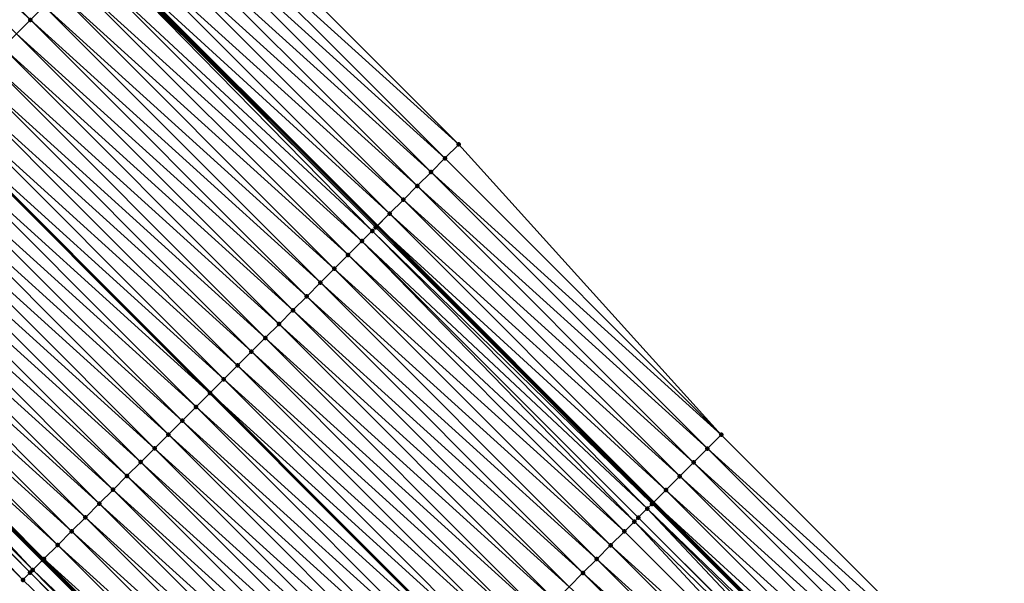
# Model space of a CAD drawing. Header units: feet. Extents: x 2017424 to 2024169, y 808042 to 818730.
# Tile 195 of 256: x 2020260 to 2020311, y 816153 to 816182. Entities that reach past the tile are written whole.
import ezdxf

# ---------------------------------------------------------------- set-up
doc = ezdxf.new("R2010")
doc.units = ezdxf.units.FT
doc.header["$MEASUREMENT"] = 0
for name, color, linetype, lineweight in [('EP_Travel Lane', 172, 'Continuous', 53), ('NB-Road Shots', 141, 'Continuous', 100), ('NB-Road X-Section', 40, 'Continuous', 13), ('STRIPING', 60, 'Continuous', 53)]:
    doc.layers.add(name, color=color, linetype=linetype, lineweight=lineweight)
doc.layers.add('I-77-MM15-17_NB-Surface-BORDER', color=7, linetype='Continuous')
doc.layers.add('I-77-MM15-17_NB-Surface-TIN', color=7, linetype='Continuous')

msp = doc.modelspace()

# ---------------------------------------------------------------- linework, layer by layer
at = {"layer": 'EP_Travel Lane'}
for points in [[(2020024.174802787, 816426.1364230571, 252.6429025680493), (2020038.290999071, 816411.9687442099, 252.5400440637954), (2020052.407135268, 816397.801125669, 252.4234063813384), (2020066.523231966, 816383.633546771, 252.2976877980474), (2020080.639307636, 816369.4659889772, 252.1671567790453), (2020094.755439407, 816355.298374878, 252.0494900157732), (2020108.871535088, 816341.1307970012, 251.9235514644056), (2020122.981531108, 816326.9878504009, 251.8133370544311), (2020137.116556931, 816312.8390451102, 251.7022013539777), (2020151.2515115, 816298.6903111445, 251.5728941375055), (2020165.386503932, 816284.5415392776, 251.4532394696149), (2020179.521550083, 816270.3927136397, 251.3472764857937), (2020193.656569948, 816256.2439143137, 251.2345956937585), (2020207.791639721, 816242.0950650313, 251.1346566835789), (2020221.926700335, 816227.9462249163, 251.0323693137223), (2020236.061735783, 816213.7974099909, 250.9236888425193), (2020250.196783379, 816199.6485829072, 250.8180728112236), (2020264.331814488, 816185.4993789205, 250.7127323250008), (2020278.466357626, 816171.3502540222, 250.5824235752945), (2020292.600869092, 816157.2011608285, 250.4449508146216), (2020306.735364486, 816143.052083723, 250.3038613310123), (2020320.869865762, 816128.903000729, 250.1640749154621)], [(2019992.839681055, 816423.1716852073, 253.2668412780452), (2020006.963552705, 816409.0117058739, 253.1565400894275), (2020021.087392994, 816394.8517579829, 253.03906060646), (2020035.211288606, 816380.6917546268, 252.9342555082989), (2020049.335151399, 816366.5317841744, 252.8219453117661), (2020063.459011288, 816352.3718166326, 252.7089502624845), (2020077.582784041, 816338.2119364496, 252.5759837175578), (2020091.706592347, 816324.0520206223, 252.4511570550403), (2020105.857211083, 816309.8762090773, 252.3227934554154), (2020119.992171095, 816295.7274696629, 252.1948623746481), (2020134.12716521, 816281.578696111, 252.0756448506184), (2020148.262167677, 816267.4299142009, 251.9585464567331), (2020162.397203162, 816253.2810992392, 251.8498517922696), (2020176.532263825, 816239.1322590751, 251.7476008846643), (2020190.667283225, 816224.9834602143, 251.6347999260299), (2020204.802320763, 816210.8346431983, 251.5266407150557), (2020218.937365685, 816196.6858187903, 251.4203377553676), (2020233.072381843, 816182.537023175, 251.3067483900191), (2020247.207159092, 816168.3880928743, 251.1935395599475), (2020261.341769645, 816154.2389423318, 251.0737336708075), (2020275.476418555, 816140.0897533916, 250.9626052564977), (2020289.610954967, 816125.9406770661, 250.826026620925), (2020303.745453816, 816111.7916383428, 250.6809946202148), (2020317.880009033, 816097.6425431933, 250.5486849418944)]]:
    msp.add_polyline3d(points, dxfattribs=at)
at = {"layer": 'I-77-MM15-17_NB-Surface-BORDER', "color": 3, "linetype": 'Continuous', "lineweight": -3}
for points in [[(2020027.009934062, 816428.9591917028, 252.3410633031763), (2020041.823034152, 816415.4853274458, 252.1697914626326), (2020056.636111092, 816402.0114864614, 251.993218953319), (2020070.74031327, 816387.8323110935, 251.8404894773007), (2020084.84456419, 816373.6530867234, 251.6989769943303), (2020098.948976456, 816359.4737001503, 251.5945066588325), (2020113.05333829, 816345.2943642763, 251.4784700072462), (2020127.148645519, 816331.1541688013, 251.397747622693), (2020140.57643914, 816316.2983815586, 251.3424818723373), (2020154.711350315, 816302.1496904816, 251.2021863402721), (2020168.139211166, 816287.2938359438, 251.1640300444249), (2020182.981408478, 816273.8520722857, 250.9816988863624), (2020197.116421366, 816259.7032793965, 250.8673031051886), (2020211.958686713, 816246.2614476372, 250.7023140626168), (2020226.093696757, 816232.1126575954, 250.5872110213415), (2020240.935940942, 816218.670847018, 250.416837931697), (2020254.363751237, 816203.8150430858, 250.3657764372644), (2020268.498717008, 816189.6659138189, 250.2696348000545), (2020282.63332753, 816175.5167418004, 250.1522604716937), (2020296.060671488, 816160.6606227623, 250.0810252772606), (2020310.195268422, 816146.5114643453, 249.9605953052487), (2020324.329785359, 816132.3623860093, 249.8220439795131)], [(2020317.248829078, 816097.0120964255, 250.539235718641), (2020303.158795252, 816111.2055821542, 250.6811507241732), (2020288.971237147, 816125.3016377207, 250.8237524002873), (2020274.729474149, 816139.3436045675, 250.9595687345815), (2020260.333417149, 816153.2317559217, 251.059228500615), (2020246.104638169, 816167.2868228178, 251.1804058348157), (2020232.436410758, 816181.901764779, 251.2948643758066), (2020217.593905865, 816195.343836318, 251.3988195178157), (2020203.611628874, 816209.6452403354, 251.5101614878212), (2020189.613945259, 816223.9313080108, 251.6144337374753), (2020175.794419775, 816238.3952131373, 251.7374749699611), (2020161.666832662, 816252.5514453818, 251.8491749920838), (2020147.795732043, 816266.9639683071, 251.9540292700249), (2020133.637683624, 816281.0897299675, 252.070712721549), (2020119.391364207, 816295.1273147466, 252.1863497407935), (2020105.061748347, 816309.0815927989, 252.3136572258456), (2020090.892849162, 816323.2427788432, 252.4283380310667), (2020076.974833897, 816337.6073539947, 252.5583992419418), (2020062.870558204, 816351.7866032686, 252.694222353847), (2020048.766186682, 816365.9659488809, 252.8080506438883), (2020034.477611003, 816379.9621572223, 252.911190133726), (2020020.642578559, 816394.4093375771, 253.0342317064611), (2020006.644911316, 816408.694767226, 253.1544835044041), (2019992.554436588, 816422.8879319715, 253.2687956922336)]]:
    msp.add_polyline3d(points, dxfattribs=at)
at = {"layer": 'I-77-MM15-17_NB-Surface-TIN', "color": 128, "linetype": 'Continuous', "lineweight": -3}
for points in [[(2020260.719003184, 816181.8892779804, 250.8266213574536), (2020246.584030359, 816196.038414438, 250.9370535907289), (2020245.876675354, 816195.3315559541, 250.9615618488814)], [(2020260.719003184, 816181.8892779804, 250.8266213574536), (2020261.426370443, 816182.5961242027, 250.8032335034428), (2020246.584030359, 816196.038414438, 250.9370535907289)], [(2020260.011635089, 816181.1824325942, 250.8498204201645), (2020260.719003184, 816181.8892779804, 250.8266213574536), (2020245.876675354, 816195.3315559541, 250.9615618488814)], [(2020282.63332753, 816175.5167418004, 250.1522604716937), (2020268.498717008, 816189.6659138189, 250.2696348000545), (2020267.791517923, 816188.9588992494, 250.3310347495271)], [(2020281.926118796, 816174.8097368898, 250.2114792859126), (2020267.791517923, 816188.9588992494, 250.3310347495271), (2020267.084334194, 816188.2518693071, 250.3959058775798)], [(2020281.926118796, 816174.8097368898, 250.2114792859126), (2020282.63332753, 816175.5167418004, 250.1522604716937), (2020267.791517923, 816188.9588992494, 250.3310347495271)], [(2020281.218929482, 816174.1027125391, 250.2750875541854), (2020267.084334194, 816188.2518693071, 250.3959058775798), (2020266.377210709, 816187.5447790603, 250.4743934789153)], [(2020281.218929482, 816174.1027125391, 250.2750875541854), (2020281.926118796, 816174.8097368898, 250.2114792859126), (2020267.084334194, 816188.2518693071, 250.3959058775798)], [(2020280.511796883, 816173.3956314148, 250.3515150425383), (2020266.377210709, 816187.5447790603, 250.4743934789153), (2020265.670090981, 816186.8376850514, 250.5537305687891)], [(2020280.511796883, 816173.3956314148, 250.3515150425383), (2020281.218929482, 816174.1027125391, 250.2750875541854), (2020266.377210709, 816187.5447790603, 250.4743934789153)], [(2020279.804665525, 816172.6885490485, 250.4282230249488), (2020265.670090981, 816186.8376850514, 250.5537305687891), (2020264.963034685, 816186.1305275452, 250.6474050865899)], [(2020279.804665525, 816172.6885490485, 250.4282230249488), (2020280.511796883, 816173.3956314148, 250.3515150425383), (2020265.670090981, 816186.8376850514, 250.5537305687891)], [(2020279.097598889, 816171.9814018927, 250.5195601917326), (2020264.963034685, 816186.1305275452, 250.6474050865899), (2020264.331814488, 816185.4993789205, 250.7127323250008)], [(2020279.097598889, 816171.9814018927, 250.5195601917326), (2020279.804665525, 816172.6885490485, 250.4282230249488), (2020264.963034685, 816186.1305275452, 250.6474050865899)], [(2020278.207284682, 816171.0912912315, 250.6001068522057), (2020264.212853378, 816185.3804517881, 250.7227285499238), (2020263.548501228, 816184.7166338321, 250.7396264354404)], [(2020278.390439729, 816171.2743473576, 250.5899840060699), (2020264.25588774, 816185.4234607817, 250.7205902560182), (2020264.212853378, 816185.3804517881, 250.7227285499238)], [(2020278.207284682, 816171.0912912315, 250.6001068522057), (2020278.390439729, 816171.2743473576, 250.5899840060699), (2020264.212853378, 816185.3804517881, 250.7227285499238)], [(2020264.25588774, 816185.4234607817, 250.7205902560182), (2020278.466357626, 816171.3502540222, 250.5824235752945), (2020264.331814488, 816185.4993789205, 250.7127323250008)], [(2020278.390439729, 816171.2743473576, 250.5899840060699), (2020278.466357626, 816171.3502540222, 250.5824235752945), (2020264.25588774, 816185.4234607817, 250.7205902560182)], [(2020279.097598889, 816171.9814018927, 250.5195601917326), (2020264.331814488, 816185.4993789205, 250.7127323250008), (2020278.466357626, 816171.3502540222, 250.5824235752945)], [(2020277.683084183, 816170.56748941, 250.6160191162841), (2020263.548501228, 816184.7166338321, 250.7396264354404), (2020262.841101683, 816184.0098199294, 250.7557166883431)], [(2020277.683084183, 816170.56748941, 250.6160191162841), (2020278.207284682, 816171.0912912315, 250.6001068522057), (2020263.548501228, 816184.7166338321, 250.7396264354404)], [(2020276.975687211, 816169.8606729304, 250.6326909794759), (2020262.841101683, 816184.0098199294, 250.7557166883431), (2020262.13373441, 816183.30297372, 250.7791016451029)], [(2020276.975687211, 816169.8606729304, 250.6326909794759), (2020277.683084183, 816170.56748941, 250.6160191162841), (2020262.841101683, 816184.0098199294, 250.7557166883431)], [(2020276.268324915, 816169.1538217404, 250.6572002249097), (2020262.13373441, 816183.30297372, 250.7791016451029), (2020261.426370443, 816182.5961242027, 250.8032335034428)], [(2020276.268324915, 816169.1538217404, 250.6572002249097), (2020276.975687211, 816169.8606729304, 250.6326909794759), (2020262.13373441, 816183.30297372, 250.7791016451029)], [(2020275.560965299, 816168.4469678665, 250.6823155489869), (2020261.426370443, 816182.5961242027, 250.8032335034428), (2020260.719003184, 816181.8892779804, 250.8266213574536)], [(2020275.560965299, 816168.4469678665, 250.6823155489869), (2020276.268324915, 816169.1538217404, 250.6572002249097), (2020261.426370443, 816182.5961242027, 250.8032335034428)], [(2020274.85360112, 816167.7401185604, 250.7063994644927), (2020260.719003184, 816181.8892779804, 250.8266213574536), (2020260.011635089, 816181.1824325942, 250.8498204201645)], [(2020274.85360112, 816167.7401185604, 250.7063994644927), (2020275.560965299, 816168.4469678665, 250.6823155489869), (2020260.719003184, 816181.8892779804, 250.8266213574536)], [(2020274.146228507, 816167.033277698, 250.728576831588), (2020260.011635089, 816181.1824325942, 250.8498204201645), (2020259.304240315, 816180.4756139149, 250.8669892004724)], [(2020274.146228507, 816167.033277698, 250.728576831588), (2020274.85360112, 816167.7401185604, 250.7063994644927), (2020260.011635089, 816181.1824325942, 250.8498204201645)], [(2020273.438841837, 816166.3264509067, 250.7475769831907), (2020259.304240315, 816180.4756139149, 250.8669892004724), (2020258.596837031, 816179.7688037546, 250.8822344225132)], [(2020273.438841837, 816166.3264509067, 250.7475769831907), (2020274.146228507, 816167.033277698, 250.728576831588), (2020259.304240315, 816180.4756139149, 250.8669892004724)], [(2020272.731451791, 816165.6196274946, 250.7658141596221), (2020258.596837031, 816179.7688037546, 250.8822344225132), (2020257.889454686, 816179.0619726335, 250.9022125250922)], [(2020272.731451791, 816165.6196274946, 250.7658141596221), (2020273.438841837, 816166.3264509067, 250.7475769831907), (2020258.596837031, 816179.7688037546, 250.8822344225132)], [(2020272.024058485, 816164.912807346, 250.783314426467), (2020257.889454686, 816179.0619726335, 250.9022125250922), (2020257.182082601, 816178.3551312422, 250.9245095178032)], [(2020272.024058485, 816164.912807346, 250.783314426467), (2020272.731451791, 816165.6196274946, 250.7658141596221), (2020257.889454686, 816179.0619726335, 250.9022125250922)], [(2020271.316700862, 816164.2059514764, 250.8088803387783), (2020257.182082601, 816178.3551312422, 250.9245095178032), (2020256.474709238, 816177.6482911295, 250.9465178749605)], [(2020271.316700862, 816164.2059514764, 250.8088803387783), (2020272.024058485, 816164.912807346, 250.783314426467), (2020257.182082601, 816178.3551312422, 250.9245095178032)], [(2020270.609317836, 816163.4991210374, 250.8287041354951), (2020256.474709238, 816177.6482911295, 250.9465178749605), (2020255.775383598, 816176.9495741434, 250.9590685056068)], [(2020270.609317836, 816163.4991210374, 250.8287041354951), (2020271.316700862, 816164.2059514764, 250.8088803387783), (2020256.474709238, 816177.6482911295, 250.9465178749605)], [(2020269.901898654, 816162.7923267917, 250.8403556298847), (2020255.767294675, 816176.9414922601, 250.9592136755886), (2020255.059932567, 816176.2346408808, 250.9837659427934)], [(2020255.767294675, 816176.9414922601, 250.9592136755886), (2020269.90998792, 816162.8004089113, 250.8402223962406), (2020255.775383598, 816176.9495741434, 250.9590685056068)], [(2020269.901898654, 816162.7923267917, 250.8403556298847), (2020269.90998792, 816162.8004089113, 250.8402223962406), (2020255.767294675, 816176.9414922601, 250.9592136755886)], [(2020270.609317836, 816163.4991210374, 250.8287041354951), (2020255.775383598, 816176.9495741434, 250.9590685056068), (2020269.90998792, 816162.8004089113, 250.8402223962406)], [(2020269.194534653, 816162.0854773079, 250.8644796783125), (2020255.059932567, 816176.2346408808, 250.9837659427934), (2020254.352553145, 816175.5278068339, 251.0044046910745)], [(2020269.194534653, 816162.0854773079, 250.8644796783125), (2020269.901898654, 816162.7923267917, 250.8403556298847), (2020255.059932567, 816176.2346408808, 250.9837659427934)], [(2020268.487146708, 816161.3786517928, 250.8831916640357), (2020254.352553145, 816175.5278068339, 251.0044046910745), (2020253.645187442, 816174.8209590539, 251.028144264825)], [(2020268.487146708, 816161.3786517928, 250.8831916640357), (2020269.194534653, 816162.0854773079, 250.8644796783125), (2020254.352553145, 816175.5278068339, 251.0044046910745)], [(2020296.060671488, 816160.6606227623, 250.0810252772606), (2020282.63332753, 816175.5167418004, 250.1522604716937), (2020281.926118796, 816174.8097368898, 250.2114792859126)], [(2020267.779771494, 816160.6718135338, 250.9047812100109), (2020253.645187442, 816174.8209590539, 251.028144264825), (2020252.937810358, 816174.1141226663, 251.0493115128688)], [(2020267.779771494, 816160.6718135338, 250.9047812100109), (2020268.487146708, 816161.3786517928, 250.8831916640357), (2020253.645187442, 816174.8209590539, 251.028144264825)], [(2020296.060671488, 816160.6606227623, 250.0810252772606), (2020281.926118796, 816174.8097368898, 250.2114792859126), (2020281.218929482, 816174.1027125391, 250.2750875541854)], [(2020267.072397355, 816159.9649741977, 250.9266139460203), (2020252.937810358, 816174.1141226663, 251.0493115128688), (2020252.230457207, 816173.4072623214, 251.0758881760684)], [(2020267.072397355, 816159.9649741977, 250.9266139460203), (2020267.779771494, 816160.6718135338, 250.9047812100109), (2020252.937810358, 816174.1141226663, 251.0493115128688)], [(2020295.353488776, 816159.9535918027, 250.1461260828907), (2020281.218929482, 816174.1027125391, 250.2750875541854), (2020280.511796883, 816173.3956314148, 250.3515150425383)], [(2020295.353488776, 816159.9535918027, 250.1461260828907), (2020296.060671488, 816160.6606227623, 250.0810252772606), (2020281.218929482, 816174.1027125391, 250.2750875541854)], [(2020266.365035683, 816159.2581223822, 250.9512644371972), (2020252.230457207, 816173.4072623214, 251.0758881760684), (2020251.523087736, 816172.7004183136, 251.0987760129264)], [(2020266.365035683, 816159.2581223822, 250.9512644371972), (2020267.072397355, 816159.9649741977, 250.9266139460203), (2020252.230457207, 816173.4072623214, 251.0758881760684)], [(2020294.646329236, 816159.2465376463, 250.2164646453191), (2020280.511796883, 816173.3956314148, 250.3515150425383), (2020279.804665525, 816172.6885490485, 250.4282230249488)], [(2020294.646329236, 816159.2465376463, 250.2164646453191), (2020295.353488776, 816159.9535918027, 250.1461260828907), (2020280.511796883, 816173.3956314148, 250.3515150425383)], [(2020265.657670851, 816158.5512737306, 250.9752005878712), (2020251.523087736, 816172.7004183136, 251.0987760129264), (2020250.815687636, 816171.9936049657, 251.1147409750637)], [(2020265.657670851, 816158.5512737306, 250.9752005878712), (2020266.365035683, 816159.2581223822, 250.9512644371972), (2020251.523087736, 816172.7004183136, 251.0987760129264)], [(2020293.939201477, 816158.5394516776, 250.2939862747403), (2020279.804665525, 816172.6885490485, 250.4282230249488), (2020279.097598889, 816171.9814018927, 250.5195601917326)], [(2020293.939201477, 816158.5394516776, 250.2939862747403), (2020294.646329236, 816159.2465376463, 250.2164646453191), (2020279.804665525, 816172.6885490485, 250.4282230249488)], [(2020264.950278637, 816157.844452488, 250.9929478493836), (2020250.815687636, 816171.9936049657, 251.1147409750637), (2020250.108274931, 816171.2868042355, 251.1278568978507)], [(2020264.950278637, 816157.844452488, 250.9929478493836), (2020265.657670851, 816158.5512737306, 250.9752005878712), (2020250.815687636, 816171.9936049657, 251.1147409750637)], [(2020293.232104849, 816157.8323345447, 250.3785446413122), (2020279.097598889, 816171.9814018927, 250.5195601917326), (2020278.466357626, 816171.3502540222, 250.5824235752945)], [(2020293.232104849, 816157.8323345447, 250.3785446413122), (2020293.939201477, 816158.5394516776, 250.2939862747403), (2020279.097598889, 816171.9814018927, 250.5195601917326)], [(2020264.242853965, 816157.1376637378, 251.0033585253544), (2020250.108274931, 816171.2868042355, 251.1278568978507), (2020249.40085497, 816170.5800107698, 251.1393325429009)], [(2020264.242853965, 816157.1376637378, 251.0033585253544), (2020264.950278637, 816157.844452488, 250.9929478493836), (2020250.108274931, 816171.2868042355, 251.1278568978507)], [(2020292.280996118, 816156.8814124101, 250.4680781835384), (2020278.207284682, 816171.0912912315, 250.6001068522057), (2020277.683084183, 816170.56748941, 250.6160191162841)], [(2020292.524963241, 816157.1252624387, 250.4529361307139), (2020278.390439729, 816171.2743473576, 250.5899840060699), (2020278.207284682, 816171.0912912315, 250.6001068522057)], [(2020292.280996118, 816156.8814124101, 250.4680781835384), (2020292.524963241, 816157.1252624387, 250.4529361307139), (2020278.207284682, 816171.0912912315, 250.6001068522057)], [(2020278.390439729, 816171.2743473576, 250.5899840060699), (2020292.600869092, 816157.2011608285, 250.4449508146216), (2020278.466357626, 816171.3502540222, 250.5824235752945)], [(2020292.524963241, 816157.1252624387, 250.4529361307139), (2020292.600869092, 816157.2011608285, 250.4449508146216), (2020278.390439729, 816171.2743473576, 250.5899840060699)], [(2020293.232104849, 816157.8323345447, 250.3785446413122), (2020278.466357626, 816171.3502540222, 250.5824235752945), (2020292.600869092, 816157.2011608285, 250.4449508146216)], [(2020263.535440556, 816156.4308637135, 251.01631478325), (2020249.40085497, 816170.5800107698, 251.1393325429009), (2020248.69345519, 816169.8731971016, 251.1553698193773)], [(2020263.535440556, 816156.4308637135, 251.01631478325), (2020264.242853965, 816157.1376637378, 251.0033585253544), (2020249.40085497, 816170.5800107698, 251.1393325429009)], [(2020291.619151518, 816156.2200919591, 250.4858195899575), (2020277.683084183, 816170.56748941, 250.6160191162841), (2020276.975687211, 816169.8606729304, 250.6326909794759)], [(2020291.619151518, 816156.2200919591, 250.4858195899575), (2020291.817618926, 816156.4183932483, 250.4815100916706), (2020277.683084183, 816170.56748941, 250.6160191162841)], [(2020291.817618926, 816156.4183932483, 250.4815100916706), (2020292.280996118, 816156.8814124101, 250.4680781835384), (2020277.683084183, 816170.56748941, 250.6160191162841)], [(2020262.82804043, 816155.7240503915, 251.0322736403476), (2020248.69345519, 816169.8731971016, 251.1553698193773), (2020247.986066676, 816169.1663721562, 251.1739534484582)], [(2020262.82804043, 816155.7240503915, 251.0322736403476), (2020263.535440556, 816156.4308637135, 251.01631478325), (2020248.69345519, 816169.8731971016, 251.1553698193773)], [(2020291.110221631, 816155.7115770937, 250.4981088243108), (2020276.975687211, 816169.8606729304, 250.6326909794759), (2020276.268324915, 816169.1538217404, 250.6572002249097)], [(2020291.110221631, 816155.7115770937, 250.4981088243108), (2020291.619151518, 816156.2200919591, 250.4858195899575), (2020276.975687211, 816169.8606729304, 250.6326909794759)], [(2020262.120649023, 816155.0172283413, 251.0502032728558), (2020247.986066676, 816169.1663721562, 251.1739534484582), (2020247.328083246, 816168.5088893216, 251.1939078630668)], [(2020262.120649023, 816155.0172283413, 251.0502032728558), (2020262.82804043, 816155.7240503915, 251.0322736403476), (2020247.986066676, 816169.1663721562, 251.1739534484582)], [(2020290.402856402, 816155.0047288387, 250.5219556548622), (2020276.268324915, 816169.1538217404, 250.6572002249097), (2020275.560965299, 816168.4469678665, 250.6823155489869)], [(2020290.402856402, 816155.0047288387, 250.5219556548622), (2020291.110221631, 816155.7115770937, 250.4981088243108), (2020276.268324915, 816169.1538217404, 250.6572002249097)], [(2020261.362076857, 816154.2592277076, 251.0738396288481), (2020247.278683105, 816168.4595422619, 251.193654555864), (2020247.207159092, 816168.3880928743, 251.1935395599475)], [(2020261.413281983, 816154.3103819, 251.0736403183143), (2020247.328083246, 816168.5088893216, 251.1939078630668), (2020247.278683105, 816168.4595422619, 251.193654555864)], [(2020261.362076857, 816154.2592277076, 251.0738396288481), (2020261.413281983, 816154.3103819, 251.0736403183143), (2020247.278683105, 816168.4595422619, 251.193654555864)], [(2020261.413281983, 816154.3103819, 251.0736403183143), (2020262.120649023, 816155.0172283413, 251.0502032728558), (2020247.328083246, 816168.5088893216, 251.1939078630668)], [(2020289.695498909, 816154.2978728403, 250.5475509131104), (2020275.560965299, 816168.4469678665, 250.6823155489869), (2020274.85360112, 816167.7401185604, 250.7063994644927)], [(2020289.695498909, 816154.2978728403, 250.5475509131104), (2020290.402856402, 816155.0047288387, 250.5219556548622), (2020275.560965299, 816168.4469678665, 250.6823155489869)], [(2020260.843118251, 816153.7408271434, 251.0711318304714), (2020247.207159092, 816168.3880928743, 251.1935395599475), (2020246.686503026, 816167.8679800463, 251.1927024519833)], [(2020261.362076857, 816154.2592277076, 251.0738396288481), (2020247.207159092, 816168.3880928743, 251.1935395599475), (2020261.341769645, 816154.2389423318, 251.0737336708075)], [(2020260.843118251, 816153.7408271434, 251.0711318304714), (2020261.341769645, 816154.2389423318, 251.0737336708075), (2020247.207159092, 816168.3880928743, 251.1935395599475)], [(2020260.333417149, 816153.2317559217, 251.059228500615), (2020246.571189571, 816167.7528224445, 251.1885007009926), (2020246.104638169, 816167.2868228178, 251.1804058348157)], [(2020260.70578768, 816153.6036628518, 251.0683125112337), (2020246.686503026, 816167.8679800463, 251.1927024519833), (2020246.571189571, 816167.7528224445, 251.1885007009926)], [(2020260.333417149, 816153.2317559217, 251.059228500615), (2020260.70578768, 816153.6036628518, 251.0683125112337), (2020246.571189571, 816167.7528224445, 251.1885007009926)], [(2020260.70578768, 816153.6036628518, 251.0683125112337), (2020260.843118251, 816153.7408271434, 251.0711318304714), (2020246.686503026, 816167.8679800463, 251.1927024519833)], [(2020288.988135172, 816153.5910230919, 250.5717349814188), (2020274.85360112, 816167.7401185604, 250.7063994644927), (2020274.146228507, 816167.033277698, 250.728576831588)], [(2020288.988135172, 816153.5910230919, 250.5717349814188), (2020289.695498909, 816154.2978728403, 250.5475509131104), (2020274.85360112, 816167.7401185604, 250.7063994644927)], [(2020288.280759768, 816152.8841850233, 250.5932817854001), (2020274.146228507, 816167.033277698, 250.728576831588), (2020273.438841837, 816166.3264509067, 250.7475769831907)], [(2020288.280759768, 816152.8841850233, 250.5932817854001), (2020288.988135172, 816153.5910230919, 250.5717349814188), (2020274.146228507, 816167.033277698, 250.728576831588)], [(2020287.573369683, 816152.1773616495, 250.6115105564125), (2020273.438841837, 816166.3264509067, 250.7475769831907), (2020272.731451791, 816165.6196274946, 250.7658141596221)], [(2020287.573369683, 816152.1773616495, 250.6115105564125), (2020288.280759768, 816152.8841850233, 250.5932817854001), (2020273.438841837, 816166.3264509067, 250.7475769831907)], [(2020286.86596442, 816151.4705534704, 250.6263084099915), (2020272.731451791, 816165.6196274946, 250.7658141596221), (2020272.024058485, 816164.912807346, 250.783314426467)], [(2020286.86596442, 816151.4705534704, 250.6263084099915), (2020287.573369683, 816152.1773616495, 250.6115105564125), (2020272.731451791, 816165.6196274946, 250.7658141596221)], [(2020286.158571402, 816150.763733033, 250.6438741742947), (2020272.024058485, 816164.912807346, 250.783314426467), (2020271.316700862, 816164.2059514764, 250.8088803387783)], [(2020286.158571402, 816150.763733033, 250.6438741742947), (2020286.86596442, 816151.4705534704, 250.6263084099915), (2020272.024058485, 816164.912807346, 250.783314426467)], [(2020285.451215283, 816150.0568756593, 250.6697799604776), (2020271.316700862, 816164.2059514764, 250.8088803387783), (2020270.609317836, 816163.4991210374, 250.8287041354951)], [(2020285.451215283, 816150.0568756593, 250.6697799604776), (2020286.158571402, 816150.763733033, 250.6438741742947), (2020271.316700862, 816164.2059514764, 250.8088803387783)], [(2020284.743836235, 816149.3500412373, 250.69050333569), (2020270.609317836, 816163.4991210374, 250.8287041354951), (2020269.90998792, 816162.8004089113, 250.8402223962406)], [(2020284.743836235, 816149.3500412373, 250.69050333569), (2020285.451215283, 816150.0568756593, 250.6697799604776), (2020270.609317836, 816163.4991210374, 250.8287041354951)], [(2020284.036429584, 816148.6432344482, 250.7049873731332), (2020269.901898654, 816162.7923267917, 250.8403556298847), (2020269.194534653, 816162.0854773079, 250.8644796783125)], [(2020269.901898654, 816162.7923267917, 250.8403556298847), (2020284.044518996, 816148.6513170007, 250.7048217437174), (2020269.90998792, 816162.8004089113, 250.8402223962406)], [(2020284.036429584, 816148.6432344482, 250.7049873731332), (2020284.044518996, 816148.6513170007, 250.7048217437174), (2020269.901898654, 816162.7923267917, 250.8403556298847)], [(2020284.743836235, 816149.3500412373, 250.69050333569), (2020269.90998792, 816162.8004089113, 250.8402223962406), (2020284.044518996, 816148.6513170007, 250.7048217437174)], [(2020283.329056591, 816147.936393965, 250.7270793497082), (2020269.194534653, 816162.0854773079, 250.8644796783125), (2020268.487146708, 816161.3786517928, 250.8831916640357)], [(2020283.329056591, 816147.936393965, 250.7270793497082), (2020284.036429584, 816148.6432344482, 250.7049873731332), (2020269.194534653, 816162.0854773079, 250.8644796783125)], [(2020282.621666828, 816147.2295702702, 250.7453806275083), (2020268.487146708, 816161.3786517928, 250.8831916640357), (2020267.779771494, 816160.6718135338, 250.9047812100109)], [(2020282.621666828, 816147.2295702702, 250.7453806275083), (2020283.329056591, 816147.936393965, 250.7270793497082), (2020268.487146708, 816161.3786517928, 250.8831916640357)], [(2020281.914296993, 816146.522726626, 250.7681863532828), (2020267.779771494, 816160.6718135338, 250.9047812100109), (2020267.072397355, 816159.9649741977, 250.9266139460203)], [(2020281.914296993, 816146.522726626, 250.7681863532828), (2020282.621666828, 816147.2295702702, 250.7453806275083), (2020267.779771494, 816160.6718135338, 250.9047812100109)], [(2020310.195268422, 816146.5114643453, 249.9605953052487), (2020296.060671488, 816160.6606227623, 250.0810252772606), (2020295.353488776, 816159.9535918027, 250.1461260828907)], [(2020281.206931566, 816145.8158785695, 250.7919883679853), (2020267.072397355, 816159.9649741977, 250.9266139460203), (2020266.365035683, 816159.2581223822, 250.9512644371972)], [(2020281.206931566, 816145.8158785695, 250.7919883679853), (2020281.914296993, 816146.522726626, 250.7681863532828), (2020267.072397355, 816159.9649741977, 250.9266139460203)], [(2020309.48807551, 816145.8044435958, 250.0233893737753), (2020295.353488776, 816159.9535918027, 250.1461260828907), (2020294.646329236, 816159.2465376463, 250.2164646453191)], [(2020309.48807551, 816145.8044435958, 250.0233893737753), (2020310.195268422, 816146.5114643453, 249.9605953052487), (2020295.353488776, 816159.9535918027, 250.1461260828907)], [(2020280.499572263, 816145.1090243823, 250.8171746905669), (2020266.365035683, 816159.2581223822, 250.9512644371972), (2020265.657670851, 816158.5512737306, 250.9752005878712)], [(2020280.499572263, 816145.1090243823, 250.8171746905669), (2020281.206931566, 816145.8158785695, 250.7919883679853), (2020266.365035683, 816159.2581223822, 250.9512644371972)], [(2020308.780913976, 816145.0973914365, 250.0932756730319), (2020294.646329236, 816159.2465376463, 250.2164646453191), (2020293.939201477, 816158.5394516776, 250.2939862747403)], [(2020308.780913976, 816145.0973914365, 250.0932756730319), (2020309.48807551, 816145.8044435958, 250.0233893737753), (2020294.646329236, 816159.2465376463, 250.2164646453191)], [(2020279.792196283, 816144.4021868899, 250.8385913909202), (2020265.657670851, 816158.5512737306, 250.9752005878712), (2020264.950278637, 816157.844452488, 250.9929478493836)], [(2020279.792196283, 816144.4021868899, 250.8385913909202), (2020280.499572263, 816145.1090243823, 250.8171746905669), (2020265.657670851, 816158.5512737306, 250.9752005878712)], [(2020308.073780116, 816144.3903115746, 250.1694171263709), (2020293.939201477, 816158.5394516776, 250.2939862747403), (2020293.232104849, 816157.8323345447, 250.3785446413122)], [(2020308.073780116, 816144.3903115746, 250.1694171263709), (2020308.780913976, 816145.0973914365, 250.0932756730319), (2020293.939201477, 816158.5394516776, 250.2939862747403)], [(2020279.084810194, 816143.6953595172, 250.8577230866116), (2020264.950278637, 816157.844452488, 250.9929478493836), (2020264.242853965, 816157.1376637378, 251.0033585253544)], [(2020279.084810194, 816143.6953595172, 250.8577230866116), (2020279.792196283, 816144.4021868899, 250.8385913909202), (2020264.950278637, 816157.844452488, 250.9929478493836)], [(2020307.366652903, 816143.6832250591, 250.2470608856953), (2020293.232104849, 816157.8323345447, 250.3785446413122), (2020292.600869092, 816157.2011608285, 250.4449508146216)], [(2020307.366652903, 816143.6832250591, 250.2470608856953), (2020308.073780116, 816144.3903115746, 250.1694171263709), (2020293.232104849, 816157.8323345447, 250.3785446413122)], [(2020278.377408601, 816142.9885476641, 250.873350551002), (2020264.242853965, 816157.1376637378, 251.0033585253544), (2020263.535440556, 816156.4308637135, 251.01631478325)], [(2020278.377408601, 816142.9885476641, 250.873350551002), (2020279.084810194, 816143.6953595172, 250.8577230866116), (2020264.242853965, 816157.1376637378, 251.0033585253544)], [(2020305.977693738, 816142.2948931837, 250.3377127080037), (2020292.280996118, 816156.8814124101, 250.4680781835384), (2020291.817618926, 816156.4183932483, 250.4815100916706)], [(2020306.659463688, 816142.9762006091, 250.3106905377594), (2020292.524963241, 816157.1252624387, 250.4529361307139), (2020292.280996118, 816156.8814124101, 250.4680781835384)], [(2020305.977693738, 816142.2948931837, 250.3377127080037), (2020306.405889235, 816142.7227682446, 250.3241248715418), (2020292.280996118, 816156.8814124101, 250.4680781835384)], [(2020306.405889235, 816142.7227682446, 250.3241248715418), (2020306.659463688, 816142.9762006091, 250.3106905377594), (2020292.280996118, 816156.8814124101, 250.4680781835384)], [(2020292.524963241, 816157.1252624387, 250.4529361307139), (2020306.735364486, 816143.052083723, 250.3038613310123), (2020292.600869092, 816157.2011608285, 250.4449508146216)], [(2020306.659463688, 816142.9762006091, 250.3106905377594), (2020306.735364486, 816143.052083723, 250.3038613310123), (2020292.524963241, 816157.1252624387, 250.4529361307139)], [(2020307.366652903, 816143.6832250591, 250.2470608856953), (2020292.600869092, 816157.2011608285, 250.4449508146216), (2020306.735364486, 816143.052083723, 250.3038613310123)], [(2020277.670012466, 816142.2817303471, 250.8902117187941), (2020263.535440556, 816156.4308637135, 251.01631478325), (2020262.82804043, 816155.7240503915, 251.0322736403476)], [(2020277.670012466, 816142.2817303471, 250.8902117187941), (2020278.377408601, 816142.9885476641, 250.873350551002), (2020263.535440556, 816156.4308637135, 251.01631478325)], [(2020305.952115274, 816142.2693355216, 250.3383367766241), (2020291.817618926, 816156.4183932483, 250.4815100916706), (2020291.619151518, 816156.2200919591, 250.4858195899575)], [(2020305.952115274, 816142.2693355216, 250.3383367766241), (2020305.977693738, 816142.2948931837, 250.3377127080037), (2020291.817618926, 816156.4183932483, 250.4815100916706)], [(2020305.244726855, 816141.5625104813, 250.356940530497), (2020291.619151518, 816156.2200919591, 250.4858195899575), (2020291.110221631, 816155.7115770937, 250.4981088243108)], [(2020305.244726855, 816141.5625104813, 250.356940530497), (2020305.952115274, 816142.2693355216, 250.3383367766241), (2020291.619151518, 816156.2200919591, 250.4858195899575)], [(2020276.962636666, 816141.5748926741, 250.9116691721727), (2020262.82804043, 816155.7240503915, 251.0322736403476), (2020262.120649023, 816155.0172283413, 251.0502032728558)], [(2020276.962636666, 816141.5748926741, 250.9116691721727), (2020277.670012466, 816142.2817303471, 250.8902117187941), (2020262.82804043, 816155.7240503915, 251.0322736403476)], [(2020305.244726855, 816141.5625104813, 250.356940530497), (2020291.110221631, 816155.7115770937, 250.4981088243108), (2020290.402856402, 816155.0047288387, 250.5219556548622)], [(2020276.255269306, 816140.8680465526, 250.9350342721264), (2020262.120649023, 816155.0172283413, 251.0502032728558), (2020261.413281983, 816154.3103819, 251.0736403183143)], [(2020276.255269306, 816140.8680465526, 250.9350342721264), (2020276.962636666, 816141.5748926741, 250.9116691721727), (2020262.120649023, 816155.0172283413, 251.0502032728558)], [(2020304.537355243, 816140.8556686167, 250.3793431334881), (2020290.402856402, 816155.0047288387, 250.5219556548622), (2020289.695498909, 816154.2978728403, 250.5475509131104)], [(2020304.537355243, 816140.8556686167, 250.3793431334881), (2020305.244726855, 816141.5625104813, 250.356940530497), (2020290.402856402, 816155.0047288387, 250.5219556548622)], [(2020275.547917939, 816140.161184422, 250.9620141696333), (2020261.413281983, 816154.3103819, 251.0736403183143), (2020261.362076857, 816154.2592277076, 251.0738396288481)], [(2020275.547917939, 816140.161184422, 250.9620141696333), (2020276.255269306, 816140.8680465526, 250.9350342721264), (2020261.413281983, 816154.3103819, 251.0736403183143)], [(2020275.328013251, 816139.9414899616, 250.9638321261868), (2020261.341769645, 816154.2389423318, 251.0737336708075), (2020260.843118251, 816153.7408271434, 251.0711318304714)], [(2020261.362076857, 816154.2592277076, 251.0738396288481), (2020261.341769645, 816154.2389423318, 251.0737336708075), (2020275.476418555, 816140.0897533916, 250.9626052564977)], [(2020275.328013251, 816139.9414899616, 250.9638321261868), (2020275.476418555, 816140.0897533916, 250.9626052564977), (2020261.341769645, 816154.2389423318, 251.0737336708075)], [(2020275.547917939, 816140.161184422, 250.9620141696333), (2020261.362076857, 816154.2592277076, 251.0738396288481), (2020275.476418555, 816140.0897533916, 250.9626052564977)], [(2020303.82999212, 816140.148818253, 250.4036647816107), (2020289.695498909, 816154.2978728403, 250.5475509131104), (2020288.988135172, 816153.5910230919, 250.5717349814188)], [(2020303.82999212, 816140.148818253, 250.4036647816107), (2020304.537355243, 816140.8556686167, 250.3793431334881), (2020289.695498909, 816154.2978728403, 250.5475509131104)], [(2020274.729474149, 816139.3436045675, 250.9595687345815), (2020260.70578768, 816153.6036628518, 251.0683125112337), (2020260.333417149, 816153.2317559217, 251.059228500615)], [(2020274.840440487, 816139.454448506, 250.9604953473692), (2020260.843118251, 816153.7408271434, 251.0711318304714), (2020260.70578768, 816153.6036628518, 251.0683125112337)], [(2020274.729474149, 816139.3436045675, 250.9595687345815), (2020274.840440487, 816139.454448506, 250.9604953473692), (2020260.70578768, 816153.6036628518, 251.0683125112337)], [(2020274.840440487, 816139.454448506, 250.9604953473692), (2020275.328013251, 816139.9414899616, 250.9638321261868), (2020260.843118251, 816153.7408271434, 251.0711318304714)], [(2020303.122635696, 816139.4419611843, 250.4295004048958), (2020288.988135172, 816153.5910230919, 250.5717349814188), (2020288.280759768, 816152.8841850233, 250.5932817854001)], [(2020303.122635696, 816139.4419611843, 250.4295004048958), (2020303.82999212, 816140.148818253, 250.4036647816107), (2020288.988135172, 816153.5910230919, 250.5717349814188)]]:
    msp.add_3dface(points, dxfattribs=at)
at = {"layer": 'NB-Road Shots', "lineweight": 100}
for p in [(2020260.719003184, 816181.8892779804, 250.8266213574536), (2020282.63332753, 816175.5167418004, 250.1522604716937), (2020281.926118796, 816174.8097368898, 250.2114792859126), (2020281.218929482, 816174.1027125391, 250.2750875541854), (2020280.511796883, 816173.3956314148, 250.3515150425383), (2020279.804665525, 816172.6885490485, 250.4282230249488), (2020279.097598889, 816171.9814018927, 250.5195601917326), (2020278.207284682, 816171.0912912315, 250.6001068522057), (2020278.390439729, 816171.2743473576, 250.5899840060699), (2020277.683084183, 816170.56748941, 250.6160191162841), (2020276.975687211, 816169.8606729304, 250.6326909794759), (2020276.268324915, 816169.1538217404, 250.6572002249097), (2020275.560965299, 816168.4469678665, 250.6823155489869), (2020274.85360112, 816167.7401185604, 250.7063994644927), (2020274.146228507, 816167.033277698, 250.728576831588), (2020273.438841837, 816166.3264509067, 250.7475769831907), (2020272.731451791, 816165.6196274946, 250.7658141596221), (2020272.024058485, 816164.912807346, 250.783314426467), (2020271.316700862, 816164.2059514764, 250.8088803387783), (2020270.609317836, 816163.4991210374, 250.8287041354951), (2020269.901898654, 816162.7923267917, 250.8403556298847), (2020269.194534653, 816162.0854773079, 250.8644796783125), (2020268.487146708, 816161.3786517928, 250.8831916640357), (2020267.779771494, 816160.6718135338, 250.9047812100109), (2020296.060671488, 816160.6606227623, 250.0810252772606), (2020267.072397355, 816159.9649741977, 250.9266139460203), (2020295.353488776, 816159.9535918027, 250.1461260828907), (2020266.365035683, 816159.2581223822, 250.9512644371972), (2020294.646329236, 816159.2465376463, 250.2164646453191), (2020265.657670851, 816158.5512737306, 250.9752005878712), (2020293.939201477, 816158.5394516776, 250.2939862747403), (2020264.950278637, 816157.844452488, 250.9929478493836), (2020293.232104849, 816157.8323345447, 250.3785446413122), (2020264.242853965, 816157.1376637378, 251.0033585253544), (2020292.280996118, 816156.8814124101, 250.4680781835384), (2020292.524963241, 816157.1252624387, 250.4529361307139), (2020263.535440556, 816156.4308637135, 251.01631478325), (2020291.817618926, 816156.4183932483, 250.4815100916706), (2020291.619151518, 816156.2200919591, 250.4858195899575), (2020262.82804043, 816155.7240503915, 251.0322736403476), (2020291.110221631, 816155.7115770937, 250.4981088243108), (2020262.120649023, 816155.0172283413, 251.0502032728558), (2020290.402856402, 816155.0047288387, 250.5219556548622), (2020261.413281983, 816154.3103819, 251.0736403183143), (2020261.362076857, 816154.2592277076, 251.0738396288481), (2020289.695498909, 816154.2978728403, 250.5475509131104), (2020260.70578768, 816153.6036628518, 251.0683125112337), (2020260.843118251, 816153.7408271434, 251.0711318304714), (2020288.988135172, 816153.5910230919, 250.5717349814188), (2020260.333417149, 816153.2317559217, 251.059228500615)]:
    msp.add_point(p, dxfattribs=at)
at = {"layer": 'NB-Road X-Section', "extrusion": (-0.7067287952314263, 0.7074568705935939, 0.006259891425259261), "elevation": -850361.3686233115, "flags": 128}
msp.add_lwpolyline([(-2006116.875607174, 5573.548678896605), (-2006115.875607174, 5573.610080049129), (-2006114.875607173, 5573.674952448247), (-2006113.875607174, 5573.753441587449), (-2006112.875607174, 5573.832780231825), (-2006111.875607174, 5573.926456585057), (-2006110.875607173, 5573.999643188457), (-2006110.814765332, 5574.001781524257), (-2006109.875607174, 5574.018679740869), (-2006108.875607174, 5574.034770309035), (-2006107.875607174, 5574.058155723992), (-2006106.875607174, 5574.082288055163), (-2006105.875607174, 5574.10567636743), (-2006104.875607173, 5574.128875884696), (-2006103.875607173, 5574.146045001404), (-2006102.875607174, 5574.161290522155), (-2006101.875607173, 5574.181269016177), (-2006100.875607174, 5574.203566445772), (-2006099.875607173, 5574.225575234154), (-2006098.875607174, 5574.238271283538), (-2006097.875607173, 5574.262824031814), (-2006096.875607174, 5574.283463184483), (-2006095.875607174, 5574.307203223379), (-2006094.875607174, 5574.328370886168), (-2006093.875607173, 5574.354948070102), (-2006092.875607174, 5574.377836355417), (-2006091.875607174, 5574.393801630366), (-2006090.875607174, 5574.406917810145), (-2006089.875607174, 5574.418393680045), (-2006088.875607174, 5574.434431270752), (-2006087.875607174, 5574.453015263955), (-2006086.945431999, 5574.472970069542), (-2006086.875607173, 5574.472716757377), (-2006086.038574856, 5574.471764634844), (-2006085.875607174, 5574.467562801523), (-2006085.216193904, 5574.459467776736)], dxfattribs=at)
at = {"layer": 'NB-Road X-Section', "extrusion": (-0.7067287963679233, 0.7074568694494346, 0.006259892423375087), "elevation": -850381.3718529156, "flags": 128}
msp.add_lwpolyline([(-2006116.874235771, 5573.557371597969), (-2006115.874235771, 5573.616591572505), (-2006114.874235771, 5573.680201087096), (-2006113.874235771, 5573.75663007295), (-2006112.874235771, 5573.833339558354), (-2006111.874235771, 5573.924678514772), (-2006110.874235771, 5573.99510370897), (-2006110.615285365, 5574.005226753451), (-2006109.874235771, 5574.021139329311), (-2006108.874235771, 5574.037811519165), (-2006107.874235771, 5574.062321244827), (-2006106.874235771, 5574.087437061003), (-2006105.87423577, 5574.111521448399), (-2006104.874235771, 5574.133699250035), (-2006103.87423577, 5574.152699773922), (-2006102.874235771, 5574.170937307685), (-2006101.87423577, 5574.188437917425), (-2006100.87423577, 5574.214004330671), (-2006099.874235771, 5574.233828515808), (-2006098.87423577, 5574.245480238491), (-2006097.874235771, 5574.2696047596), (-2006096.874235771, 5574.288317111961), (-2006095.87423577, 5574.309907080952), (-2006094.87423577, 5574.331740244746), (-2006093.874235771, 5574.356391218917), (-2006092.874235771, 5574.38032783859), (-2006091.874235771, 5574.398075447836), (-2006090.874235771, 5574.408486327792), (-2006089.874235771, 5574.421442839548), (-2006088.87423577, 5574.437402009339), (-2006087.874235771, 5574.455331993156), (-2006086.874235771, 5574.478769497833), (-2006086.801856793, 5574.478968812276), (-2006086.068332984, 5574.47626096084), (-2006085.87423577, 5574.47344158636), (-2006085.347952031, 5574.464357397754)], dxfattribs=at)
at = {"layer": 'NB-Road X-Section', "extrusion": (-0.7067287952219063, 0.7074568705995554, 0.006259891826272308), "elevation": -850401.3685991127, "flags": 128}
msp.add_lwpolyline([(-2006115.875616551, 5573.610807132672), (-2006114.875616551, 5573.675909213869), (-2006113.875616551, 5573.74624915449), (-2006112.87561655, 5573.823772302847), (-2006111.875616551, 5573.908332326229), (-2006110.875616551, 5573.982725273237), (-2006110.530677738, 5573.99786762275), (-2006109.875616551, 5574.011299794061), (-2006109.595058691, 5574.01560937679), (-2006108.875616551, 5574.027898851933), (-2006107.875616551, 5574.05174614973), (-2006106.875616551, 5574.077341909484), (-2006105.875616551, 5574.101526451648), (-2006104.875616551, 5574.123073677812), (-2006103.875616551, 5574.141302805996), (-2006102.875616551, 5574.156100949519), (-2006101.875616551, 5574.173667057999), (-2006100.875616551, 5574.199573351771), (-2006099.875616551, 5574.220297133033), (-2006098.875616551, 5574.234781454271), (-2006097.875616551, 5574.256873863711), (-2006096.875616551, 5574.275175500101), (-2006095.875616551, 5574.297981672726), (-2006094.875616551, 5574.321784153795), (-2006093.875616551, 5574.346970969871), (-2006092.875616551, 5574.368388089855), (-2006091.875616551, 5574.387520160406), (-2006090.875616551, 5574.403147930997), (-2006089.875616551, 5574.420009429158), (-2006088.875616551, 5574.441467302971), (-2006087.875616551, 5574.464832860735), (-2006086.875616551, 5574.491813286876), (-2006086.564772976, 5574.493631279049), (-2006085.875616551, 5574.490294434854), (-2006085.718772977, 5574.489367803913)], dxfattribs=at)
at = {"layer": 'STRIPING'}
msp.add_polyline3d([(2020001.572537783, 816431.8603797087, 253.0356263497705), (2020015.676880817, 816417.6810627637, 252.915258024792), (2020029.781305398, 816403.5016638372, 252.8136223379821), (2020043.885685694, 816389.322309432, 252.7018126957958), (2020057.990017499, 816375.1430037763, 252.5788681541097), (2020072.094329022, 816360.9637185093, 252.4512626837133), (2020086.198608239, 816346.7844657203, 252.3162389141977), (2020100.302922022, 816332.6051781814, 252.1891525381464), (2020114.425220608, 816318.4379153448, 252.0627418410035), (2020128.560249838, 816304.2891066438, 251.9524597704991), (2020142.695252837, 816290.1403242, 251.8354982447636), (2020156.830285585, 816275.9915119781, 251.7261146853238), (2020170.965291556, 816261.8427265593, 251.609908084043), (2020185.100321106, 816247.6939175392, 251.4997125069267), (2020199.235317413, 816233.5451417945, 251.3810424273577), (2020213.370372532, 816219.3963071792, 251.2773589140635), (2020227.505423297, 816205.2474769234, 251.1725623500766), (2020241.640485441, 816191.0986352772, 251.0706707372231), (2020255.775383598, 816176.9495741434, 250.9590685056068), (2020269.90998792, 816162.8004089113, 250.8402223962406), (2020284.044518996, 816148.6513170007, 250.7048217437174), (2020298.179003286, 816134.5022719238, 250.558843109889), (2020312.313499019, 816120.3532153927, 250.4154559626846)], dxfattribs=at)

doc.saveas('drawing.dxf')
